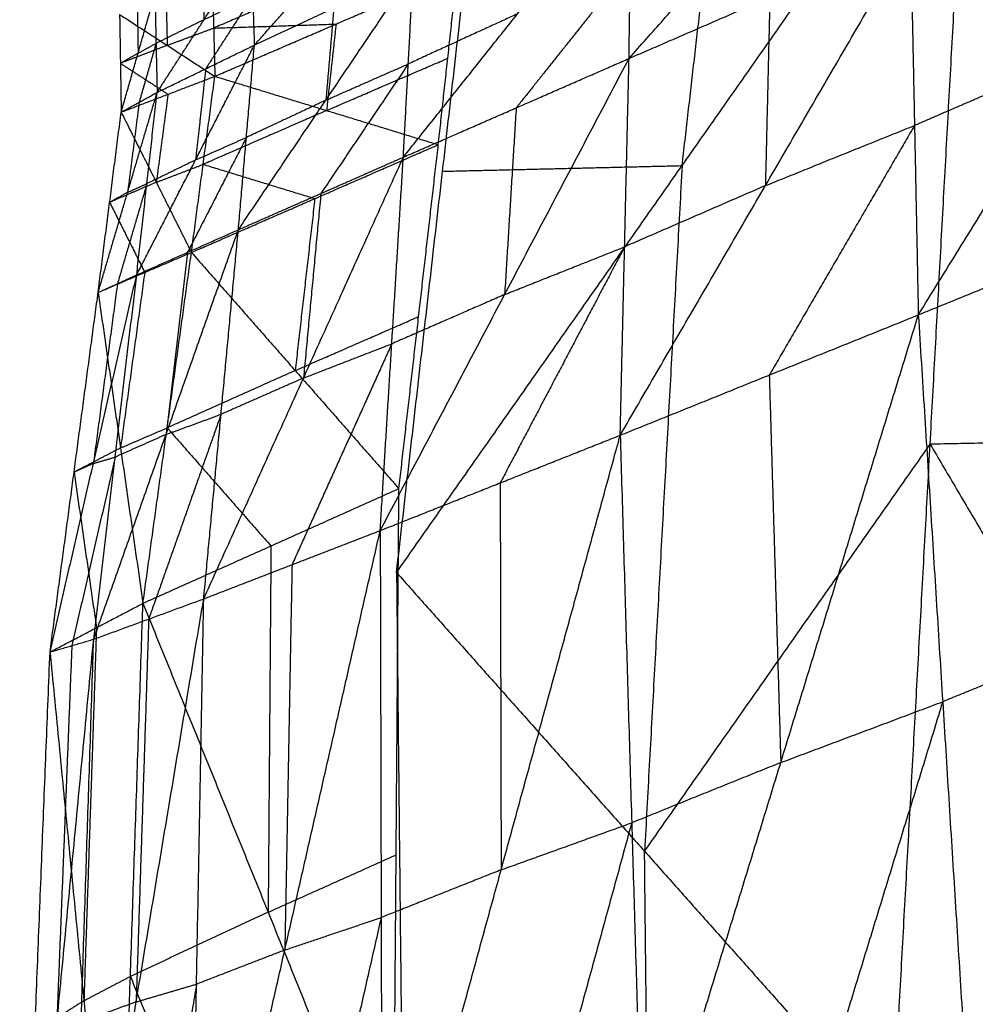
# Model space of a CAD drawing. Header units: millimetres. Extents: x -106 to 110, y -96 to 120.
# Tile 28 of 256: x -96.39 to -95.06, y -30.22 to -28.85. Entities that reach past the tile are written whole.
import ezdxf

# ---------------------------------------------------------------- set-up
doc = ezdxf.new("R2010")
doc.units = ezdxf.units.MM
doc.header["$MEASUREMENT"] = 0
doc.layers.add('Default', color=7, linetype='Continuous', true_color=0x000000)

msp = doc.modelspace()

# ---------------------------------------------------------------- linework, layer by layer
at = {"layer": 'Default'}
for points in [[(-95.542, -28.9042, 13.5943), (-95.3501, -28.6876, 13.6612), (-95.1581, -28.471, 13.7281)], [(-95.8657, -29.6198, 11.9161), (-95.4681, -29.0533, 12.1102), (-95.0705, -28.4867, 12.3042)], [(-95.1752, -30.3956, 11.0821), (-95.1228, -29.4412, 11.6932), (-95.0705, -28.4867, 12.3042)], [(-95.0705, -28.4867, 12.3042), (-94.5152, -29.4288, 11.3578), (-93.9599, -30.3709, 10.4114)], [(-95.8657, -29.6198, 11.9161), (-95.8016, -29.0612, 12.2983), (-95.7375, -28.5027, 12.6804)], [(-95.4681, -29.0533, 12.1102), (-95.436, -28.774, 12.3013), (-95.404, -28.4947, 12.4923)], [(-95.1393, -29.2611, 13.6253), (-94.9143, -28.8979, 13.6764), (-94.6892, -28.5347, 13.7275)], [(-95.8562, -29.0416, 13.4505), (-95.6973, -28.8421, 13.5511), (-95.5384, -28.6426, 13.6517)], [(-95.542, -28.9042, 13.5943), (-95.5402, -28.7734, 13.623), (-95.5384, -28.6426, 13.6517)], [(-96.0636, -28.8856, 13.3764), (-95.9568, -28.7656, 13.4698), (-95.8499, -28.6456, 13.5633)], [(-95.5543, -29.4286, 13.4866), (-95.3522, -29.0812, 13.5891), (-95.15, -28.7338, 13.6915)], [(-95.542, -28.9042, 13.5943), (-95.346, -28.819, 13.6429), (-95.15, -28.7338, 13.6915)], [(-95.15, -28.7338, 13.6915), (-95.1446, -28.9975, 13.6584), (-95.1393, -29.2611, 13.6253)], [(-96.199, -28.9514, 13.2069), (-96.1337, -28.8502, 13.3127), (-96.0685, -28.749, 13.4184)], [(-96.0685, -28.749, 13.4184), (-96.066, -28.8173, 13.3974), (-96.0636, -28.8856, 13.3764)], [(-95.5402, -28.7734, 13.623), (-95.6197, -28.8731, 13.5727), (-95.6991, -28.9729, 13.5224)], [(-96.1352, -28.7819, 13.3374), (-96.1345, -28.8161, 13.325), (-96.1337, -28.8502, 13.3127)], [(-96.122, -28.7948, 12.7845), (-96.1203, -28.8619, 12.7539), (-96.1186, -28.929, 12.7233)], [(-95.9516, -28.7892, 12.6295), (-96.0359, -28.8255, 12.6917), (-96.1203, -28.8619, 12.7539)], [(-96.1186, -28.929, 12.7233), (-95.9499, -28.8563, 12.5989), (-95.7812, -28.7836, 12.4746)], [(-96.0859, -29.1426, 13.2762), (-95.9641, -28.9623, 13.4029), (-95.8424, -28.782, 13.5296)], [(-96.0636, -28.8856, 13.3764), (-95.953, -28.8338, 13.453), (-95.8424, -28.782, 13.5296)], [(-95.8562, -29.0416, 13.4505), (-95.8493, -28.9118, 13.49), (-95.8424, -28.782, 13.5296)], [(-95.8075, -29.0242, 12.3121), (-95.7943, -28.9039, 12.3933), (-95.7812, -28.7836, 12.4746)], [(-96.249, -28.9789, 13.0349), (-96.2255, -28.8969, 13.1456), (-96.202, -28.8149, 13.2563)], [(-96.202, -28.8149, 13.2563), (-96.2005, -28.8832, 13.2316), (-96.199, -28.9514, 13.2069)], [(-96.1866, -28.8188, 12.9372), (-96.1857, -28.8524, 12.9219), (-96.1849, -28.8859, 12.9066)], [(-96.1337, -28.8502, 13.3127), (-96.0999, -28.8338, 13.355), (-96.066, -28.8173, 13.3974)], [(-96.066, -28.8173, 13.3974), (-96.0987, -28.8679, 13.3445), (-96.1313, -28.9185, 13.2916)], [(-95.346, -28.819, 13.6429), (-95.3491, -28.9501, 13.616), (-95.3522, -29.0812, 13.5891)], [(-96.2266, -28.8289, 13.1731), (-96.226, -28.8629, 13.1593), (-96.2255, -28.8969, 13.1456)], [(-95.953, -28.8338, 13.453), (-95.9585, -28.898, 13.4279), (-95.9641, -28.9623, 13.4029)], [(-96.2512, -28.8429, 13.09), (-96.2501, -28.9109, 13.0624), (-96.249, -28.9789, 13.0349)], [(-96.2512, -28.8429, 13.09), (-96.1849, -28.8859, 12.9066), (-96.1186, -28.929, 12.7233)], [(-95.6973, -28.8421, 13.5511), (-95.7733, -28.8769, 13.5206), (-95.8493, -28.9118, 13.49)], [(-96.1337, -28.8502, 13.3127), (-96.1671, -28.8667, 13.2721), (-96.2005, -28.8832, 13.2316)], [(-96.1849, -28.8859, 12.9066), (-96.1526, -28.8739, 12.8302), (-96.1203, -28.8619, 12.7539)], [(-96.1203, -28.8619, 12.7539), (-96.0351, -28.8591, 12.6764), (-95.9499, -28.8563, 12.5989)], [(-95.9499, -28.8563, 12.5989), (-95.9565, -28.9164, 12.5583), (-95.9631, -28.9766, 12.5177)], [(-96.1849, -28.8859, 12.9066), (-96.2175, -28.8984, 12.9845), (-96.2501, -28.9109, 13.0624)], [(-96.2274, -29.2054, 13.0876), (-96.1455, -29.0455, 13.232), (-96.0636, -28.8856, 13.3764)], [(-96.2255, -28.8969, 13.1456), (-96.213, -28.89, 13.1886), (-96.2005, -28.8832, 13.2316)], [(-96.2005, -28.8832, 13.2316), (-96.2122, -28.9242, 13.1762), (-96.224, -28.9652, 13.1209)], [(-96.199, -28.9514, 13.2069), (-96.1313, -28.9185, 13.2916), (-96.0636, -28.8856, 13.3764)], [(-96.0859, -29.1426, 13.2762), (-96.0747, -29.0141, 13.3263), (-96.0636, -28.8856, 13.3764)], [(-96.2255, -28.8969, 13.1456), (-96.2378, -28.9039, 13.104), (-96.2501, -28.9109, 13.0624)], [(-95.9631, -28.9766, 12.5177), (-95.8787, -28.9402, 12.4555), (-95.7943, -28.9039, 12.3933)], [(-95.8884, -29.5613, 13.299), (-95.7152, -29.2328, 13.4467), (-95.542, -28.9042, 13.5943)], [(-95.8562, -29.0416, 13.4505), (-95.6991, -28.9729, 13.5224), (-95.542, -28.9042, 13.5943)], [(-95.5543, -29.4286, 13.4866), (-95.5482, -29.1664, 13.5405), (-95.542, -28.9042, 13.5943)], [(-94.9143, -28.8979, 13.6764), (-95.0294, -28.9477, 13.6674), (-95.1446, -28.9975, 13.6584)], [(-96.2501, -28.9109, 13.0624), (-96.2169, -28.9324, 12.9707), (-96.1838, -28.954, 12.8791)], [(-96.1313, -28.9185, 13.2916), (-96.1384, -28.982, 13.2618), (-96.1455, -29.0455, 13.232)], [(-95.8493, -28.9118, 13.49), (-95.9102, -29.0019, 13.4267), (-95.971, -29.0921, 13.3633)], [(-95.9641, -28.9623, 13.4029), (-95.9067, -28.937, 13.4465), (-95.8493, -28.9118, 13.49)], [(-96.249, -28.9789, 13.0349), (-96.1838, -28.954, 12.8791), (-96.1186, -28.929, 12.7233)], [(-96.1512, -29.1742, 12.5677), (-96.1349, -29.0516, 12.6455), (-96.1186, -28.929, 12.7233)], [(-96.1186, -28.929, 12.7233), (-95.9631, -28.9766, 12.5177), (-95.8075, -29.0242, 12.3121)], [(-96.2811, -29.2299, 12.8995), (-96.2401, -29.0906, 13.0532), (-96.199, -28.9514, 13.2069)], [(-96.249, -28.9789, 13.0349), (-96.224, -28.9652, 13.1209), (-96.199, -28.9514, 13.2069)], [(-96.2274, -29.2054, 13.0876), (-96.2132, -29.0784, 13.1473), (-96.199, -28.9514, 13.2069)], [(-96.1838, -28.954, 12.8791), (-96.192, -29.0153, 12.8402), (-96.2001, -29.0766, 12.8013)], [(-96.224, -28.9652, 13.1209), (-96.232, -29.0279, 13.0871), (-96.2401, -29.0906, 13.0532)], [(-95.9641, -28.9623, 13.4029), (-96.0194, -28.9882, 13.3646), (-96.0747, -29.0141, 13.3263)], [(-95.6991, -28.9729, 13.5224), (-95.7072, -29.1028, 13.4846), (-95.7152, -29.2328, 13.4467)], [(-96.2811, -29.2299, 12.8995), (-96.2651, -29.1044, 12.9672), (-96.249, -28.9789, 13.0349)], [(-96.249, -28.9789, 13.0349), (-96.2001, -29.0766, 12.8013), (-96.1512, -29.1742, 12.5677)], [(-95.9631, -28.9766, 12.5177), (-96.049, -29.0141, 12.5816), (-96.1349, -29.0516, 12.6455)], [(-95.3522, -29.0812, 13.5891), (-95.2484, -29.0393, 13.6238), (-95.1446, -28.9975, 13.6584)], [(-95.1446, -28.9975, 13.6584), (-95.2457, -29.1712, 13.6072), (-95.3468, -29.3449, 13.556)], [(-96.0747, -29.0141, 13.3263), (-96.1157, -29.0941, 13.2541), (-96.1566, -29.174, 13.1819)], [(-96.1455, -29.0455, 13.232), (-96.1101, -29.0298, 13.2791), (-96.0747, -29.0141, 13.3263)], [(-96.1512, -29.1742, 12.5677), (-95.9794, -29.0992, 12.4399), (-95.8075, -29.0242, 12.3121)], [(-95.8624, -29.5029, 11.9837), (-95.8349, -29.2635, 12.1479), (-95.8075, -29.0242, 12.3121)], [(-96.1341, -29.6564, 13.0818), (-95.9952, -29.349, 13.2661), (-95.8562, -29.0416, 13.4505)], [(-96.0859, -29.1426, 13.2762), (-95.971, -29.0921, 13.3633), (-95.8562, -29.0416, 13.4505)], [(-95.8884, -29.5613, 13.299), (-95.8723, -29.3014, 13.3748), (-95.8562, -29.0416, 13.4505)], [(-96.1455, -29.0455, 13.232), (-96.1793, -29.062, 13.1896), (-96.2132, -29.0784, 13.1473)], [(-96.2001, -29.0766, 12.8013), (-96.1675, -29.0641, 12.7234), (-96.1349, -29.0516, 12.6455)], [(-96.1349, -29.0516, 12.6455), (-96.0571, -29.0754, 12.5427), (-95.9794, -29.0992, 12.4399)], [(-95.8016, -29.0612, 12.2983), (-95.6348, -29.0573, 12.2042), (-95.4681, -29.0533, 12.1102)], [(-95.4681, -29.0533, 12.1102), (-95.4943, -29.5305, 11.8046), (-95.5204, -30.0077, 11.4991)], [(-95.1393, -29.2611, 13.6253), (-94.8962, -29.1618, 13.6615), (-94.6532, -29.0625, 13.6977)], [(-95.0715, -30.338, 13.5225), (-94.8623, -29.7003, 13.6101), (-94.6532, -29.0625, 13.6977)], [(-96.2001, -29.0766, 12.8013), (-96.2326, -29.0905, 12.8842), (-96.2651, -29.1044, 12.9672)], [(-96.2132, -29.0784, 13.1473), (-96.2337, -29.148, 13.0704), (-96.2542, -29.2177, 12.9936)], [(-96.2401, -29.0906, 13.0532), (-96.2266, -29.0845, 13.1002), (-96.2132, -29.0784, 13.1473)], [(-95.3522, -29.0812, 13.5891), (-95.4502, -29.1238, 13.5648), (-95.5482, -29.1664, 13.5405)], [(-96.2401, -29.0906, 13.0532), (-96.2526, -29.0975, 13.0102), (-96.2651, -29.1044, 12.9672)], [(-95.971, -29.0921, 13.3633), (-95.9831, -29.2206, 13.3147), (-95.9952, -29.349, 13.2661)], [(-96.2651, -29.1044, 12.9672), (-96.2406, -29.1532, 12.8504), (-96.2162, -29.202, 12.7336)], [(-95.9794, -29.0992, 12.4399), (-95.9931, -29.2189, 12.3578), (-96.0068, -29.3386, 12.2757)], [(-96.2873, -29.7126, 12.8539), (-96.1866, -29.4276, 13.0651), (-96.0859, -29.1426, 13.2762)], [(-96.2274, -29.2054, 13.0876), (-96.1566, -29.174, 13.1819), (-96.0859, -29.1426, 13.2762)], [(-96.1341, -29.6564, 13.0818), (-96.11, -29.3995, 13.179), (-96.0859, -29.1426, 13.2762)], [(-96.2811, -29.2299, 12.8995), (-96.2162, -29.202, 12.7336), (-96.1512, -29.1742, 12.5677)], [(-96.2187, -29.6626, 12.2568), (-96.185, -29.4184, 12.4123), (-96.1512, -29.1742, 12.5677)], [(-96.1566, -29.174, 13.1819), (-96.1716, -29.3008, 13.1235), (-96.1866, -29.4276, 13.0651)], [(-96.1512, -29.1742, 12.5677), (-96.0068, -29.3386, 12.2757), (-95.8624, -29.5029, 11.9837)], [(-95.5482, -29.1664, 13.5405), (-95.6348, -29.3307, 13.4666), (-95.7214, -29.495, 13.3928)], [(-95.7152, -29.2328, 13.4467), (-95.6317, -29.1996, 13.4936), (-95.5482, -29.1664, 13.5405)], [(-96.3481, -29.7304, 12.6325), (-96.2877, -29.4679, 12.8601), (-96.2274, -29.2054, 13.0876)], [(-96.2873, -29.7126, 12.8539), (-96.2573, -29.459, 12.9708), (-96.2274, -29.2054, 13.0876)], [(-96.2811, -29.2299, 12.8995), (-96.2542, -29.2177, 12.9936), (-96.2274, -29.2054, 13.0876)], [(-96.2162, -29.202, 12.7336), (-96.233, -29.3242, 12.6559), (-96.2499, -29.4463, 12.5782)], [(-96.2542, -29.2177, 12.9936), (-96.271, -29.3428, 12.9268), (-96.2877, -29.4679, 12.8601)], [(-96.3481, -29.7304, 12.6325), (-96.3146, -29.4801, 12.766), (-96.2811, -29.2299, 12.8995)], [(-96.2811, -29.2299, 12.8995), (-96.2499, -29.4463, 12.5782), (-96.2187, -29.6626, 12.2568)], [(-95.7152, -29.2328, 13.4467), (-95.7938, -29.2671, 13.4107), (-95.8723, -29.3014, 13.3748)], [(-95.5543, -29.4286, 13.4866), (-95.3468, -29.3449, 13.556), (-95.1393, -29.2611, 13.6253)], [(-95.5223, -30.5076, 13.3104), (-95.3308, -29.8843, 13.4679), (-95.1393, -29.2611, 13.6253)], [(-95.1393, -29.2611, 13.6253), (-95.1054, -29.7996, 13.5739), (-95.0715, -30.338, 13.5225)], [(-96.0068, -29.3386, 12.2757), (-95.9209, -29.3011, 12.2118), (-95.8349, -29.2635, 12.1479)], [(-95.8723, -29.3014, 13.3748), (-95.9418, -29.4551, 13.2826), (-96.0112, -29.6088, 13.1904)], [(-95.9952, -29.349, 13.2661), (-95.9337, -29.3252, 13.3205), (-95.8723, -29.3014, 13.3748)], [(-96.0068, -29.3386, 12.2757), (-96.0959, -29.3785, 12.344), (-96.185, -29.4184, 12.4123)], [(-95.9952, -29.349, 13.2661), (-96.0526, -29.3743, 13.2226), (-96.11, -29.3995, 13.179)], [(-95.3468, -29.3449, 13.556), (-95.3388, -29.6146, 13.5119), (-95.3308, -29.8843, 13.4679)], [(-96.11, -29.3995, 13.179), (-96.1603, -29.542, 13.0734), (-96.2107, -29.6845, 12.9679)], [(-96.1866, -29.4276, 13.0651), (-96.1483, -29.4136, 13.122), (-96.11, -29.3995, 13.179)], [(-96.2499, -29.4463, 12.5782), (-96.2174, -29.4323, 12.4952), (-96.185, -29.4184, 12.4123)], [(-96.185, -29.4184, 12.4123), (-96.1127, -29.5006, 12.2663), (-96.0405, -29.5828, 12.1203)], [(-96.1866, -29.4276, 13.0651), (-96.222, -29.4433, 13.0179), (-96.2573, -29.459, 12.9708)], [(-95.8884, -29.5613, 13.299), (-95.7214, -29.495, 13.3928), (-95.5543, -29.4286, 13.4866)], [(-95.8858, -30.6386, 13.0453), (-95.7201, -30.0336, 13.2659), (-95.5543, -29.4286, 13.4866)], [(-95.5543, -29.4286, 13.4866), (-95.5383, -29.9681, 13.3985), (-95.5223, -30.5076, 13.3104)], [(-94.5152, -29.4288, 11.3578), (-94.819, -29.435, 11.5255), (-95.1228, -29.4412, 11.6932)], [(-96.2499, -29.4463, 12.5782), (-96.2823, -29.4632, 12.6721), (-96.3146, -29.4801, 12.766)], [(-95.5204, -30.0077, 11.4991), (-95.3216, -29.7244, 11.5961), (-95.1228, -29.4412, 11.6932)], [(-95.1228, -29.4412, 11.6932), (-94.8452, -29.9122, 11.2199), (-94.5675, -30.3832, 10.7467)], [(-96.2573, -29.459, 12.9708), (-96.2875, -29.5903, 12.857), (-96.3177, -29.7215, 12.7432)], [(-96.2877, -29.4679, 12.8601), (-96.2725, -29.4635, 12.9154), (-96.2573, -29.459, 12.9708)], [(-96.2877, -29.4679, 12.8601), (-96.3012, -29.474, 12.813), (-96.3146, -29.4801, 12.766)], [(-96.3146, -29.4801, 12.766), (-96.299, -29.5883, 12.6054), (-96.2834, -29.6965, 12.4447)], [(-96.2187, -29.6626, 12.2568), (-96.0405, -29.5828, 12.1203), (-95.8624, -29.5029, 11.9837)], [(-95.8701, -30.5225, 11.4159), (-95.8662, -30.0127, 11.6998), (-95.8624, -29.5029, 11.9837)], [(-95.7214, -29.495, 13.3928), (-95.7207, -29.7643, 13.3294), (-95.7201, -30.0336, 13.2659)], [(-96.1541, -30.7291, 12.7518), (-96.0212, -30.1452, 13.0254), (-95.8884, -29.5613, 13.299)], [(-96.1341, -29.6564, 13.0818), (-96.0112, -29.6088, 13.1904), (-95.8884, -29.5613, 13.299)], [(-95.8884, -29.5613, 13.299), (-95.8871, -30.1, 13.1722), (-95.8858, -30.6386, 13.0453)], [(-96.0405, -29.5828, 12.1203), (-96.0425, -29.8377, 11.9783), (-96.0444, -30.0926, 11.8364)], [(-96.0112, -29.6088, 13.1904), (-96.0162, -29.877, 13.1079), (-96.0212, -30.1452, 13.0254)], [(-95.8657, -29.6198, 11.9161), (-95.8593, -30.2241, 11.5922), (-95.8529, -30.8284, 11.2683)], [(-95.8657, -29.6198, 11.9161), (-95.5204, -30.0077, 11.4991), (-95.1752, -30.3956, 11.0821)], [(-96.3223, -30.7784, 12.454), (-96.2282, -30.2174, 12.7679), (-96.1341, -29.6564, 13.0818)], [(-96.2873, -29.7126, 12.8539), (-96.2107, -29.6845, 12.9679), (-96.1341, -29.6564, 13.0818)], [(-96.1541, -30.7291, 12.7518), (-96.1441, -30.1927, 12.9168), (-96.1341, -29.6564, 13.0818)], [(-96.3481, -29.7304, 12.6325), (-96.2834, -29.6965, 12.4447), (-96.2187, -29.6626, 12.2568)], [(-96.2537, -30.7011, 11.7196), (-96.2362, -30.1819, 11.9882), (-96.2187, -29.6626, 12.2568)], [(-96.2187, -29.6626, 12.2568), (-96.0444, -30.0926, 11.8364), (-95.8701, -30.5225, 11.4159)], [(-96.2107, -29.6845, 12.9679), (-96.2194, -29.951, 12.8679), (-96.2282, -30.2174, 12.7679)], [(-96.2834, -29.6965, 12.4447), (-96.2922, -29.9561, 12.3104), (-96.3009, -30.2158, 12.1761)], [(-96.3903, -30.7878, 12.1732), (-96.3388, -30.2502, 12.5136), (-96.2873, -29.7126, 12.8539)], [(-96.3481, -29.7304, 12.6325), (-96.3177, -29.7215, 12.7432), (-96.2873, -29.7126, 12.8539)], [(-96.3223, -30.7784, 12.454), (-96.3048, -30.2455, 12.6539), (-96.2873, -29.7126, 12.8539)], [(-94.8623, -29.7003, 13.6101), (-94.9839, -29.7499, 13.592), (-95.1054, -29.7996, 13.5739)], [(-96.3177, -29.7215, 12.7432), (-96.3283, -29.9859, 12.6284), (-96.3388, -30.2502, 12.5136)], [(-96.3903, -30.7878, 12.1732), (-96.3692, -30.2591, 12.4029), (-96.3481, -29.7304, 12.6325)], [(-96.3481, -29.7304, 12.6325), (-96.3009, -30.2158, 12.1761), (-96.2537, -30.7011, 11.7196)], [(-95.3308, -29.8843, 13.4679), (-95.2181, -29.842, 13.5209), (-95.1054, -29.7996, 13.5739)], [(-95.1054, -29.7996, 13.5739), (-95.2011, -30.1112, 13.4952), (-95.2969, -30.4228, 13.4165)], [(-95.3308, -29.8843, 13.4679), (-95.4345, -29.9262, 13.4332), (-95.5383, -29.9681, 13.3985)], [(-95.7201, -30.0336, 13.2659), (-95.6292, -30.0009, 13.3322), (-95.5383, -29.9681, 13.3985)], [(-95.5383, -29.9681, 13.3985), (-95.6212, -30.2706, 13.2882), (-95.7041, -30.5731, 13.1778)], [(-96.0444, -30.0926, 11.8364), (-95.9553, -30.0527, 11.7681), (-95.8662, -30.0127, 11.6998)], [(-95.514, -30.612, 11.1752), (-95.5172, -30.3098, 11.3371), (-95.5204, -30.0077, 11.4991)], [(-95.7201, -30.0336, 13.2659), (-95.8036, -30.0668, 13.2191), (-95.8871, -30.1, 13.1722)], [(-96.0444, -30.0926, 11.8364), (-96.1403, -30.1372, 11.9123), (-96.2362, -30.1819, 11.9882)], [(-96.0212, -30.1452, 13.0254), (-95.9542, -30.1226, 13.0988), (-95.8871, -30.1, 13.1722)], [(-95.8871, -30.1, 13.1722), (-95.9535, -30.3919, 13.0353), (-96.02, -30.6838, 12.8985)], [(-95.0715, -30.338, 13.5225), (-94.8081, -30.2356, 13.5906), (-94.5446, -30.1331, 13.6588)], [(-96.0212, -30.1452, 13.0254), (-96.0827, -30.169, 12.9711), (-96.1441, -30.1927, 12.9168)], [(-96.3009, -30.2158, 12.1761), (-96.2686, -30.1988, 12.0822), (-96.2362, -30.1819, 11.9882)], [(-96.1441, -30.1927, 12.9168), (-96.1911, -30.4732, 12.7598), (-96.2382, -30.7537, 12.6029)], [(-96.2362, -30.1819, 11.9882), (-96.1491, -30.3969, 11.778), (-96.0619, -30.6118, 11.5678)], [(-96.2282, -30.2174, 12.7679), (-96.1861, -30.2051, 12.8423), (-96.1441, -30.1927, 12.9168)], [(-96.3009, -30.2158, 12.1761), (-96.3351, -30.2374, 12.2895), (-96.3692, -30.2591, 12.4029)], [(-96.2282, -30.2174, 12.7679), (-96.2665, -30.2315, 12.7109), (-96.3048, -30.2455, 12.6539)]]:
    msp.add_open_spline(points, degree=2, dxfattribs=at)

doc.saveas('drawing.dxf')
